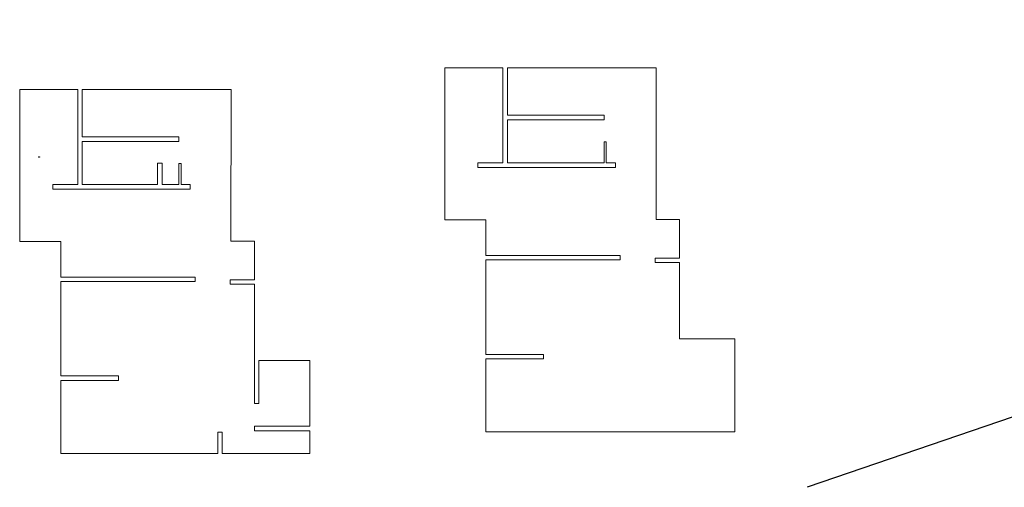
# Model space of a CAD drawing. Header units: millimetres. Extents: x -39166 to 36719, y -31650 to 11510.
# Tile 11 of 38: x -39166 to -6548, y -3967 to 11510. Entities that reach past the tile are written whole.
import ezdxf

# ---------------------------------------------------------------- set-up
doc = ezdxf.new("R2010")
doc.units = ezdxf.units.MM
doc.header["$LTSCALE"] = 500
doc.header["$MEASUREMENT"] = 0
doc.layers.add('furniture', color=48, linetype='Continuous', lineweight=20)
doc.layers.add('TEXT-1', color=7, linetype='Continuous', lineweight=5)

# ---------------------------------------------------------------- blocks, each defined once
blk = doc.blocks.new('pos')
for p, q in [((26821, -5573), (26831, -5573)), ((26831, -5587), (26821, -5587)), ((26823, -5587), (26821, -5587)), ((26823, -5589), (26823, -5587)), ((26828, -5589), (26823, -5589)), ((26828, -5587), (26828, -5589)), ((26832, -5575), (26834, -5575)), ((26832, -5585), (26834, -5585)), ((26834, -5585), (26834, -5575))]:
    blk.add_line(p, q)
for points in [[(26829, -5574), (26829, -5586), (26822, -5586), (26822, -5574)], [(26828, -5575), (26828, -5585), (26822, -5585), (26822, -5575)], [(26828, -5587), (26828, -5589), (26823, -5589), (26823, -5587)]]:
    blk.add_lwpolyline(points, close=True)
blk.add_lwpolyline([(26832, -5584), (26834, -5584), (26834, -5577), (26832, -5577)])
for centre, radius, start, end in [((26873, -5580), 52.8, 172.1096, 187.8904), ((26777, -5580), 52.8, 352.1096, 7.8904), ((26779, -5580), 52.8, 352.1096, 7.8904), ((26779, -5580), 53.3, 354.6185, 5.3815)]:
    blk.add_arc(centre, radius, start, end)

msp = doc.modelspace()

# ---------------------------------------------------------------- linework, layer by layer
at = {"ltscale": 0.05}
msp.add_line((32204, 11510), (-13082, -3967), dxfattribs=at)
at = {"layer": 'TEXT-1', "ltscale": 0.05, "elevation": 5.16}
msp.add_lwpolyline([(-18083.62, 9920.61), (-23008.7, 9920.61), (-23008.7, 8345.62), (-19808.7, 8345.62), (-19808.7, 8195.62), (-23008.7, 8195.62), (-23008.7, 6770.62), (-19808.7, 6770.62), (-19808.7, 7470.62), (-19733.7, 7470.62), (-19733.7, 6770.62), (-19433.7, 6770.62), (-19433.7, 6620.62), (-23987.69, 6620.62), (-23987.69, 6770.62), (-23158.7, 6770.62), (-23158.7, 9920.62), (-25083.7, 9920.62), (-25083.7, 4883.12), (-23721.2, 4883.12), (-23721.2, 3708.12), (-19271.2, 3708.12), (-19271.2, 3558.12), (-23721.2, 3558.12), (-23721.2, 433.12), (-21811.7, 433.12), (-21811.7, 283.12), (-23721.2, 283.12), (-23721.2, -2129.38), (-15471.2, -2129.38), (-15471.2, 945.62), (-17308.7, 945.62), (-17308.7, 3470.62), (-18108.7, 3470.62), (-18108.7, 3620.62), (-17308.7, 3620.62), (-17308.7, 4895.62), (-18083.7, 4896.62), (-18083.4, 9920.61)], close=True, dxfattribs=at)
at = {"layer": 'TEXT-1', "color": 1, "ltscale": 0.05}
msp.add_lwpolyline([(-32166.11, 9205.09), (-37091.18, 9205.09), (-37091.18, 7630.1), (-33891.18, 7630.1), (-33891.18, 7480.1), (-37091.18, 7480.1), (-37091.18, 6055.1), (-34601.34, 6055.1), (-34601.34, 6763.59), (-34450.94, 6763.59), (-34450.94, 6055.1), (-33891.18, 6055.1), (-33891.18, 6755.1), (-33816.18, 6755.1), (-33816.18, 6055.1), (-33516.18, 6055.1), (-33516.18, 5905.1), (-38070.17, 5905.1), (-38070.17, 6055.1), (-37241.18, 6055.1), (-37241.18, 9205.1), (-39166.18, 9205.1), (-39166.18, 4167.6), (-37803.68, 4167.6), (-37803.68, 2992.6), (-33353.68, 2992.6), (-33353.68, 2842.6), (-37803.68, 2842.6), (-37803.68, -282.4), (-35894.18, -282.4), (-35894.18, -432.4), (-37803.68, -432.4), (-37803.68, -2844.9), (-32603.68, -2844.9), (-32603.68, -2144.9), (-32453.28, -2144.9), (-32453.28, -2844.9), (-29553.68, -2844.9), (-29553.68, -2094.9), (-31391.18, -2094.9), (-31391.18, -1944.5), (-29553.68, -1944.9), (-29553.68, 230.1), (-31240.78, 230.1), (-31240.78, -1194.5), (-31391.18, -1194.5), (-31391.18, 230.1), (-31391.18, 2755.1), (-32191.18, 2755.1), (-32191.18, 2905.1), (-31391.18, 2905.1), (-31391.18, 4180.1), (-32166.18, 4181.1), (-32165.88, 9205.09)], close=True, dxfattribs=at)

# ---------------------------------------------------------------- block references
at = {"layer": 'furniture', "rotation": 180}
for p in [(-11712.98, 1385.46), (-11677.4, 1385.46)]:
    msp.add_blockref('pos', p, dxfattribs=at)

doc.saveas('drawing.dxf')
